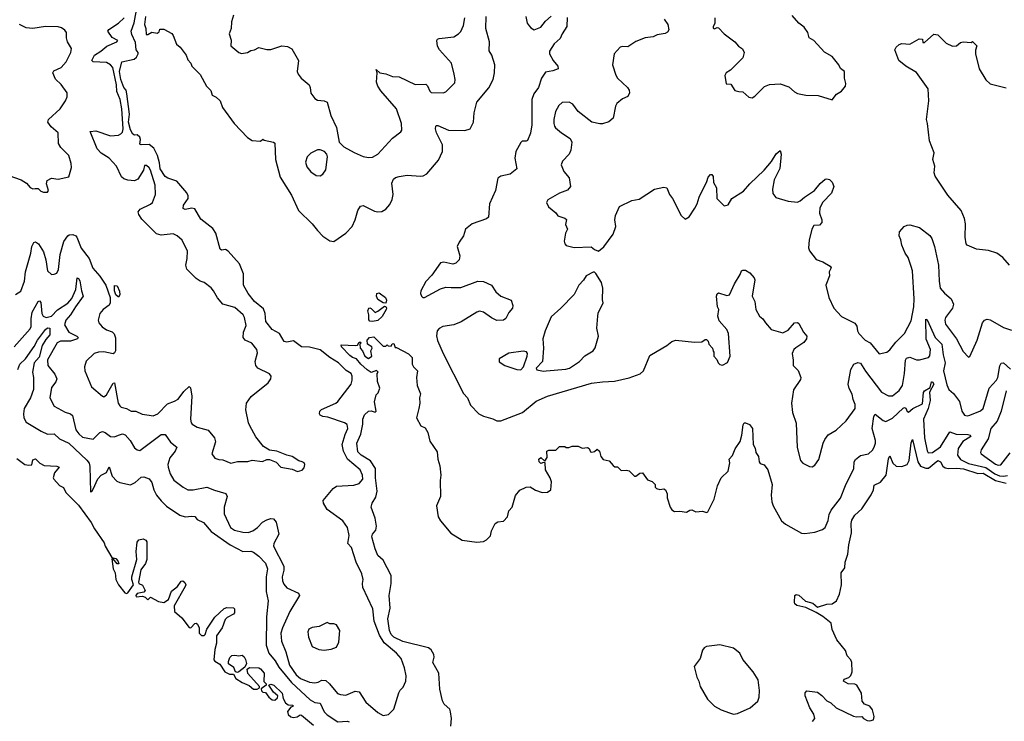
# Model space of a CAD drawing. Extents: x 2293878 to 2522763, y 823964 to 1006972.
# Tile 6 of 256: x 2305056 to 2312422, y 888905 to 894151. Entities that reach past the tile are written whole.
import ezdxf

# ---------------------------------------------------------------- set-up
doc = ezdxf.new("R2010")
doc.units = 0

msp = doc.modelspace()

# ---------------------------------------------------------------- linework, layer by layer
at = {"layer": '0CON20XD'}
for points in [[(2305015.8, 891705), (2305135, 891840), (2305142, 891858), (2305141.7, 891915), (2305149.4, 891965), (2305195, 892042.9), (2305205, 892048.6), (2305215, 892036.7), (2305221.2, 891955), (2305230.4, 891935), (2305255, 891923.4), (2305295, 891935.3), (2305338.9, 891981.1), (2305415, 892032.3), (2305445, 892065.3), (2305475.8, 892135), (2305485, 892220), (2305495, 892216.7), (2305505, 892198.1), (2305518, 892125), (2305531.8, 892085), (2305473.2, 892005), (2305435.7, 891944.3), (2305401.1, 891905), (2305390.6, 891870.6), (2305424.1, 891815), (2305483.1, 891785), (2305493.1, 891775), (2305489.2, 891765), (2305435, 891748.4), (2305362.2, 891747.8), (2305335.7, 891735), (2305265, 891606.7), (2305265.5, 891565.5), (2305319.6, 891499.6), (2305334.6, 891465), (2305327.4, 891442.6), (2305295, 891400), (2305280.8, 891325), (2305315, 891262.5), (2305397, 891217), (2305435.3, 891205.3), (2305451.5, 891191.5), (2305476.4, 891085), (2305497.5, 891055), (2305525, 891030.5), (2305605, 891014.5), (2305655, 891065.5), (2305675, 891071.4), (2305695, 891064.2), (2305735, 891034.5), (2305765, 891032.7), (2305796, 891044), (2305825, 891054.5), (2305845, 891046.7), (2305883.1, 891005), (2305915, 890950.8), (2305934.5, 890934.5), (2305955, 890930.6), (2306115, 891049.5), (2306145, 891050.8), (2306185, 890992.5), (2306230.8, 890955), (2306220, 890925), (2306180, 890875), (2306165.4, 890825), (2306166.1, 890805), (2306182.3, 890755), (2306208.4, 890708.4), (2306278.6, 890655), (2306315, 890636.7), (2306353.2, 890636.8), (2306456.6, 890656.6), (2306512.6, 890632.6), (2306597.7, 890607.7), (2306607.1, 890585), (2306586.5, 890505), (2306586.6, 890456.6), (2306633.5, 890355), (2306662, 890335), (2306725, 890318.8), (2306765, 890317.5), (2306800.1, 890329.9), (2306834.4, 890355), (2306871.9, 890395), (2306905, 890412.5), (2306935, 890420.6), (2306955, 890418.6), (2306974, 890395), (2306995.6, 890305), (2306956.9, 890235), (2306955.6, 890215), (2307031.5, 890065), (2307032.5, 890035), (2307018.8, 889985), (2307021.2, 889955), (2307031.3, 889931.3), (2307055, 889902.2), (2307142.1, 889862.1), (2307150, 889845), (2307076.9, 889725), (2307021.5, 889605), (2307010.7, 889565), (2307014.2, 889504.2), (2307048, 889425), (2307074.8, 889325), (2307125, 889251.4), (2307157.3, 889225), (2307225, 889196.8), (2307265, 889193.8), (2307288.8, 889198.8), (2307317.3, 889212.7), (2307345, 889210.5), (2307374.4, 889185), (2307433.7, 889113.7), (2307455, 889104.2), (2307495, 889101.4), (2307565, 889130.9), (2307595, 889125.5), (2307645, 889049.2), (2307735, 888970), (2307775, 888947.5), (2307815, 888956.7), (2307853.9, 888996.1), (2307891.3, 889118.7), (2307901.9, 889138.1), (2307925, 889160), (2307945.8, 889205), (2307947.1, 889245), (2307935.8, 889305.8), (2307908.8, 889375), (2307874.4, 889415), (2307782.3, 889492.3), (2307748.3, 889548.3), (2307708.8, 889655), (2307697.8, 889745), (2307624, 889905), (2307621.2, 889935), (2307626, 889965), (2307615, 890007.5), (2307574.3, 890095), (2307537.1, 890205), (2307510, 890235), (2307522, 890295), (2307509.2, 890355), (2307474.5, 890404.5), (2307355, 890489.2), (2307328.6, 890535), (2307325.7, 890555), (2307401.9, 890645), (2307425, 890662.2), (2307555, 890670.5), (2307595, 890682.5), (2307622.5, 890715), (2307621.5, 890745), (2307602.1, 890785), (2307507.8, 890865), (2307479.5, 890925), (2307469.1, 890975), (2307490.6, 891049.4), (2307511.2, 891095), (2307505, 891124.3), (2307485, 891137.3), (2307360.4, 891179.6), (2307325, 891183.6), (2307303.3, 891195), (2307298, 891205), (2307301.4, 891225), (2307313.5, 891236.5), (2307420, 891285), (2307435, 891297.1), (2307535.6, 891425), (2307542.9, 891455), (2307542.9, 891485), (2307535.6, 891505), (2307498.9, 891528.9), (2307441.1, 891585), (2307375, 891624.7), (2307305, 891682.5), (2307225, 891702.7), (2307165, 891704), (2307105, 891750.4), (2307055, 891740.8), (2307034.7, 891744.7), (2307000.4, 891805), (2306944, 891834), (2306897, 891895), (2306892.6, 891955), (2306879.2, 891989.2), (2306812.5, 892045), (2306764.7, 892105), (2306730, 892165), (2306730.8, 892250.8), (2306700, 892325), (2306615, 892420.9), (2306595, 892433.9), (2306565, 892428.9), (2306556.2, 892436.2), (2306523.3, 892555), (2306501, 892591), (2306410.5, 892660.5), (2306365, 892736.2), (2306345, 892743.1), (2306295, 892732.9), (2306278.6, 892738.6), (2306281.2, 892765), (2306315.9, 892815), (2306316.8, 892835), (2306307.5, 892857.5), (2306231.3, 892945), (2306165, 892965.7), (2306145, 892980), (2306105.8, 893035), (2306101, 893081), (2306085.8, 893135.8), (2306060.1, 893190.1), (2306025, 893218.4), (2305965, 893216.7), (2305955, 893221.2), (2305960.3, 893255), (2305955, 893273.1), (2305935, 893289.2), (2305915, 893287.9), (2305902.6, 893295), (2305885, 893326.8), (2305870.1, 893385), (2305876.2, 893445), (2305858, 893598), (2305852.4, 893625), (2305834.6, 893645), (2305811.4, 893705), (2305803.2, 893765), (2305818.9, 893835), (2305912.7, 893857.3), (2305929.8, 893870.2), (2305942.3, 893895), (2305942.1, 893905), (2305926.6, 893926.6), (2305921.3, 893981.3), (2305895, 894040.5), (2305890.9, 894065), (2305912.5, 894127.5), (2305935, 894248.8)], [(2306535, 892070.8), (2306507.1, 892125), (2306487.2, 892147.2), (2306435.5, 892185.5), (2306405, 892195.7), (2306375, 892215.8), (2306306, 892285), (2306300, 892315), (2306310, 892365), (2306310.7, 892420.7), (2306271.7, 892501.7), (2306233.3, 892535), (2306205, 892550), (2306115, 892541.2), (2306079.4, 892549.4), (2305969.2, 892659.2), (2305946.9, 892695), (2305943.1, 892715), (2305956.3, 892733.7), (2306035, 892772.5), (2306048.8, 892785), (2306071.2, 892845), (2306068.6, 892915), (2306035.7, 893025), (2306025, 893043.3), (2306005, 893060), (2305990, 893060), (2305983.3, 893025), (2305940.3, 892959.7), (2305915, 892945.7), (2305865, 892951.1), (2305835, 892962.2), (2305816.6, 892976.6), (2305780, 893055), (2305725.6, 893115), (2305665, 893154.4), (2305635.3, 893185.3), (2305583.8, 893315), (2305625, 893320), (2305735, 893282.5), (2305795, 893288.2), (2305812.6, 893297.4), (2305825, 893310.8), (2305830.2, 893335), (2305820.3, 893485), (2305806.8, 893555), (2305782.2, 893615), (2305779.5, 893665), (2305753.3, 893793.3), (2305734.8, 893814.8), (2305705, 893830), (2305605.6, 893835.6), (2305595.8, 893845), (2305615, 893885.4), (2305663.5, 893915), (2305707.1, 893952.9), (2305782.5, 893985), (2305790, 893995), (2305748.5, 894018.5), (2305715.6, 894065), (2305722.5, 894077.5), (2305795.5, 894124.5), (2305837.5, 894165)], [(2305996.2, 894175), (2305990, 894115), (2306000, 894085), (2306001.7, 894041.7), (2306015, 894040), (2306045, 894057.5), (2306085, 894050), (2306098.3, 894061.7), (2306105, 894080), (2306135, 894080), (2306195, 894047.5), (2306203.3, 894033.3), (2306229.3, 893969.3), (2306257.5, 893945), (2306302.5, 893885), (2306315, 893850), (2306337.5, 893825), (2306343.9, 893803.9), (2306405, 893742.5), (2306454.2, 893654.2), (2306485, 893622.5), (2306495, 893587.5), (2306525, 893571.2), (2306555, 893543.8), (2306574.3, 893494.3), (2306660, 893375), (2306761.3, 893271.3), (2306795, 893248), (2306856.7, 893243.3), (2306875, 893257.5), (2306885, 893250), (2306955, 893236.2), (2306965, 893227.5), (2306970, 893105), (2307005.5, 892975), (2307089.5, 892839.5), (2307141.9, 892725), (2307245, 892625.6), (2307285, 892575.8), (2307325, 892532), (2307375, 892498.8), (2307405, 892492), (2307495.6, 892554.4), (2307544.3, 892605.7), (2307566.4, 892653.6), (2307584.5, 892725.5), (2307605, 892756.7), (2307625, 892761.2), (2307709.7, 892719.7), (2307735, 892714.3), (2307765, 892717.1), (2307795, 892734.3), (2307825, 892770), (2307842.6, 892807.4), (2307848.8, 892845), (2307840.7, 892929.3), (2307851.8, 892958.2), (2307868.6, 892971.4), (2307895, 892980), (2307955, 892988.5), (2308055, 892981.1), (2308075.5, 892984.5), (2308101.1, 892998.9), (2308189.8, 893100.2), (2308219.2, 893165), (2308218.6, 893215), (2308173.1, 893305), (2308165.8, 893335), (2308168.8, 893355), (2308175, 893361.2), (2308185, 893360), (2308264.5, 893324.5), (2308385, 893321.9), (2308425, 893336), (2308451.5, 893385), (2308457.1, 893455), (2308476.9, 893535), (2308565, 893642), (2308597.1, 893705), (2308609.2, 893755), (2308610, 893815), (2308589.2, 893885), (2308568.3, 893918.3), (2308571.4, 893985), (2308544, 894085), (2308545.8, 894175)], [(2306656, 894185), (2306641.2, 894135), (2306638, 894085), (2306624, 894045), (2306637.7, 893997.7), (2306636.2, 893955), (2306695, 893906.2), (2306715, 893898.8), (2306760, 893905), (2306785, 893920), (2306813.3, 893926.7), (2306845, 893943.8), (2306905, 893928), (2306935, 893929.2), (2307015.9, 893955.9), (2307060, 893950), (2307092.7, 893932.7), (2307140.8, 893845), (2307132.5, 893765), (2307139.2, 893745), (2307162, 893715), (2307221.9, 893665), (2307230, 893645), (2307233.1, 893603.1), (2307265, 893561.2), (2307285, 893550), (2307335, 893544.4), (2307355.6, 893535), (2307383.1, 893435), (2307425.6, 893345), (2307445.8, 893235.8), (2307480.9, 893200.9), (2307557.3, 893157.3), (2307625, 893128), (2307665, 893120), (2307695, 893124.3), (2307735.4, 893144.6), (2307846.2, 893265), (2307907.3, 893312.7), (2307913.9, 893326.1), (2307912.9, 893375), (2307874.4, 893485), (2307758.9, 893618.9), (2307735.6, 893655), (2307725.9, 893684.1), (2307730, 893755), (2307721.7, 893778.3), (2307750, 893755), (2307795, 893746), (2307845, 893726.2), (2307895, 893724), (2308015, 893667.5), (2308095, 893669.2), (2308107.4, 893657.4), (2308125, 893616), (2308135, 893608.1), (2308225, 893604.4), (2308245, 893610.8), (2308310.7, 893679.3), (2308313.8, 893705), (2308307.1, 893745), (2308287.1, 893825), (2308195.6, 893925), (2308182.2, 893952.2), (2308176, 893995), (2308181.2, 894005), (2308195, 894010.8), (2308305, 894022.9), (2308338.8, 894045), (2308355, 894063.3), (2308375, 894106.7), (2308385.8, 894165)], [(2309152.3, 894167.7), (2309149.3, 894100.7), (2309115, 894046.2), (2309100.2, 894009.8), (2309055, 893972), (2309020, 893915), (2309020, 893895), (2309046.2, 893845), (2309081.2, 893805), (2309083.3, 893785), (2309045, 893769.2), (2308990.3, 893759.7), (2308960, 893715), (2308938.1, 893645), (2308902.9, 893597.1), (2308887.3, 893555), (2308888.2, 893365), (2308877.2, 893302.8), (2308855, 893249.2), (2308845, 893242.7), (2308815, 893241.8), (2308805, 893233.5), (2308767.9, 893165), (2308760.4, 893115), (2308774, 893035), (2308724.2, 892995), (2308655, 892982.3), (2308633.7, 892966.3), (2308614.7, 892875), (2308571.1, 892775), (2308564.2, 892675), (2308547.8, 892662.2), (2308440, 892625), (2308391.4, 892585), (2308377.1, 892535), (2308342.6, 892487.4), (2308330, 892455), (2308347.5, 892385), (2308343.3, 892355), (2308318.3, 892331.7), (2308295.9, 892324.1), (2308228.8, 892338.8), (2308205, 892332), (2308140, 892240), (2308095, 892194.2), (2308056.2, 892125), (2308053.8, 892105), (2308061.2, 892085), (2308072.5, 892075), (2308085, 892074), (2308205, 892138.8), (2308245, 892152), (2308285, 892149.2), (2308355, 892148.6), (2308484.4, 892195.6), (2308525, 892194.2), (2308585, 892166), (2308617.5, 892117.5), (2308655, 892083.8), (2308733, 892053), (2308746.2, 892015), (2308743.3, 891995), (2308715, 891962.5), (2308692.3, 891917.7), (2308675, 891903.8), (2308625, 891901.2), (2308585, 891921.2), (2308525, 891964.2), (2308495, 891970.6), (2308475, 891964.2), (2308358.5, 891891.5), (2308305, 891870.4), (2308222.6, 891857.4), (2308195, 891842.2), (2308178.9, 891825), (2308173.8, 891786.2), (2308181.7, 891751.7), (2308223.5, 891655), (2308375.7, 891355.7), (2308406, 891325), (2308429.5, 891269.5), (2308490, 891205), (2308525, 891186), (2308595, 891165.8), (2308625, 891150.8), (2308655, 891151.9), (2308816.8, 891213.2), (2308920.6, 891299.4), (2309005, 891336.9), (2309333.2, 891433.2), (2309415, 891444.6), (2309505, 891448), (2309615, 891474), (2309697.7, 891502.3), (2309723.3, 891525), (2309769.3, 891640.7), (2309826.2, 891673.8)], [(2308843.3, 894175), (2308852.5, 894125), (2308866.7, 894105), (2308879.3, 894089.3), (2308905, 894076.7), (2308955, 894096), (2308990.5, 894139.5), (2309032.6, 894177.4)], [(2310256.7, 894165), (2310256.7, 894125), (2310243, 894097), (2310245, 894087.5), (2310255, 894082.5), (2310275, 894093.3), (2310285, 894090), (2310325, 894046), (2310405.6, 893985.6), (2310433, 893953), (2310462.2, 893932.2), (2310475.7, 893905), (2310466.2, 893865), (2310373.3, 893775), (2310340, 893755), (2310330, 893735), (2310341.7, 893671.7), (2310375, 893670), (2310405, 893622.5), (2310435, 893613.3), (2310465, 893612.5), (2310511.7, 893571.7), (2310535, 893567.5), (2310555, 893580), (2310627.6, 893652.4), (2310665, 893666.9), (2310745, 893672.9), (2310810.5, 893650.5), (2310852.1, 893612.1), (2310875, 893600), (2310936.1, 893586.1), (2311030, 893585), (2311135, 893552.5)], [(2311135, 893552.5), (2311166.1, 893593.9), (2311203.9, 893616.1), (2311233.3, 893655), (2311236.7, 893675), (2311226.2, 893715), (2311226.7, 893765), (2311197, 893787), (2311183.8, 893815), (2311133.3, 893875), (2311077.7, 893907.7), (2310996.2, 893995), (2310963.3, 894015), (2310951.2, 894055), (2310925, 894096), (2310884, 894125), (2310835, 894183.3)], [(2304975, 892986), (2305067.5, 892955), (2305107.7, 892927.7), (2305135, 892897.5), (2305155, 892887.5), (2305170.7, 892889.3), (2305195, 892890), (2305215, 892870), (2305235, 892861.2), (2305265, 892861.2), (2305272, 892875), (2305256, 892925), (2305260.5, 892949.5), (2305295, 892966.7), (2305345, 892960), (2305422.5, 892977.5), (2305443.6, 893046.4), (2305442, 893075), (2305423.3, 893135), (2305364.4, 893194.4), (2305347.5, 893225), (2305344.2, 893305), (2305290.9, 893350.9), (2305266.2, 893385), (2305272, 893405), (2305359.2, 893485), (2305399.2, 893545), (2305410.8, 893575), (2305410, 893605), (2305367.4, 893667.4), (2305325, 893705.7), (2305302.9, 893755), (2305311.3, 893768.7), (2305365, 893794.4), (2305404.3, 893835), (2305439.2, 893905), (2305442.5, 893935), (2305414.2, 893985), (2305405.8, 894015), (2305406.2, 894055), (2305392.7, 894072.7), (2305369.5, 894089.5), (2305345, 894097.8), (2305248.8, 894101.2), (2305155, 894085.5), (2305105, 894090), (2305054, 894115)], [(2309878, 894155), (2309905.7, 894115.7), (2309912.5, 894075), (2309901.7, 894058.3), (2309885, 894048.8), (2309825, 894038), (2309795, 894024.2), (2309735, 894015.8), (2309665, 893987.5), (2309605, 893947.5), (2309565, 893950.8), (2309547.5, 893945), (2309502.5, 893895), (2309491.2, 893815), (2309515, 893737.5), (2309528.8, 893715), (2309604, 893645), (2309616.2, 893625), (2309618.8, 893605), (2309605, 893576.7), (2309565, 893560), (2309523.3, 893525), (2309513.3, 893505), (2309495.6, 893414.4), (2309462.4, 893387.6), (2309415, 893372.9), (2309395, 893371.4), (2309335, 893384.2), (2309235, 893464.2), (2309195, 893519.2), (2309165.8, 893534.2)], [(2312461.2, 892315), (2312412.1, 892372.1), (2312365, 892406), (2312304.1, 892425.9), (2312214.3, 892434.3), (2312145, 892464.3), (2312135.8, 892475), (2312130, 892525), (2312132.2, 892625), (2312124.4, 892665), (2312100, 892725), (2311999.3, 892839.3), (2311905, 892982.5), (2311896.7, 893005), (2311903.3, 893055), (2311886.7, 893105), (2311896.7, 893155), (2311863.3, 893245), (2311846.7, 893375), (2311840, 893405), (2311856.7, 893545), (2311852.5, 893635), (2311765, 893756.7), (2311684.4, 893804.4), (2311634, 893845), (2311603.3, 893925), (2311612.5, 893945), (2311635, 893966.7), (2311655, 893972.5), (2311715, 893967.5), (2311785, 894007.5), (2311810, 894005), (2311811.7, 893981.7), (2311825, 893980), (2311895, 894042.5), (2311925, 894037.5), (2311987.5, 893975), (2312035, 893953.3), (2312065, 893956.2), (2312095, 893980), (2312115, 893986.7), (2312175, 893980), (2312185, 893987.5), (2312217.5, 893955), (2312207, 893923), (2312206.7, 893895), (2312234.2, 893784.2), (2312282.7, 893702.7), (2312315, 893671.2), (2312435, 893642.5)], [(2309165.8, 893534.2), (2309115, 893532.5), (2309089.4, 893510.6), (2309065.5, 893464.5), (2309052.9, 893405), (2309052.9, 893375), (2309055.8, 893355), (2309065, 893342), (2309108.8, 893305), (2309173.9, 893263.9), (2309186.7, 893235), (2309178.1, 893175), (2309167.1, 893145), (2309117.7, 893092.3), (2309108, 893065), (2309126, 893015), (2309167.7, 892967.7), (2309176, 892905), (2309154.3, 892875.7), (2309093.3, 892855), (2309007.5, 892805), (2308996.7, 892785), (2309012.3, 892752.3), (2309067.7, 892707.7), (2309082.5, 892685), (2309135, 892666.7), (2309146.2, 892656.2), (2309139.3, 892619.3), (2309153.3, 892585), (2309140, 892555), (2309130, 892495), (2309133.3, 892475), (2309145, 892462.5), (2309205, 892448.8), (2309331.7, 892451.7), (2309355, 892432.5), (2309385, 892420), (2309425, 892453.3), (2309495, 892546.7), (2309515.8, 892605), (2309508.6, 892655), (2309512.1, 892687.9), (2309544.3, 892755.7), (2309635, 892800), (2309689.5, 892810.5), (2309805, 892884.3), (2309875, 892900), (2309896.7, 892895), (2309917.5, 892845), (2309940.8, 892815), (2310005, 892687.5), (2310035, 892660), (2310065, 892677.5), (2310107.4, 892742.6), (2310124.4, 892775.6), (2310139.2, 892825), (2310197.7, 892942.3), (2310206.7, 892975), (2310225, 892993.3), (2310235, 892992.5), (2310245, 892980), (2310246.7, 892935), (2310268, 892895), (2310272, 892815), (2310325, 892760), (2310355, 892766.2), (2310384.2, 892815), (2310471.7, 892868.3), (2310517.1, 892922.9), (2310625, 893026.5), (2310679.4, 893090.6), (2310715, 893148), (2310745, 893172.5), (2310752.5, 893145), (2310742.1, 893037.9), (2310701.5, 892955), (2310688.5, 892885), (2310691.3, 892851.3), (2310712.6, 892822.6), (2310804.5, 892794.5), (2310875, 892787.1), (2310895, 892795.7), (2310926, 892824), (2311002.5, 892875), (2311045, 892926.2), (2311081.7, 892958.3), (2311095, 892962), (2311115, 892956), (2311135, 892936.7), (2311146.7, 892905), (2311129.2, 892855), (2311065, 892786.2), (2311042.5, 892745), (2311038.8, 892705), (2311056.2, 892655), (2311056.7, 892635), (2311040, 892615), (2310997.7, 892612.3), (2310982, 892585), (2310963, 892503), (2310956.7, 892445), (2310963.9, 892423.9), (2311015, 892357.5), (2311065, 892340), (2311118.3, 892308.3), (2311127, 892297), (2311112.5, 892265), (2311113.3, 892235), (2311087.5, 892165), (2311110, 892075), (2311147.5, 891995), (2311205, 891931.2), (2311302.7, 891882.7), (2311318.8, 891858.8), (2311323.3, 891825), (2311333.3, 891805), (2311380, 891755), (2311418, 891735), (2311485, 891653.8), (2311542.5, 891665), (2311565, 891682), (2311610.8, 891739.2), (2311675.6, 891805), (2311725, 891900), (2311743.9, 892005), (2311747.3, 892065), (2311734.1, 892274.1), (2311725.9, 892305.9), (2311702.3, 892372.3), (2311680.5, 892405), (2311655.6, 892465), (2311648.6, 892505), (2311635.7, 892535.7), (2311638.6, 892565), (2311673.8, 892605), (2311695, 892615.7), (2311715, 892617.5), (2311788, 892598), (2311865, 892538.6), (2311880, 892515), (2311900.5, 892455), (2311930.5, 892315), (2311934.4, 892195), (2311943.1, 892145), (2311975, 892106), (2312025, 892064), (2312043.1, 892025), (2312034.4, 891995), (2311981.5, 891925), (2311977.1, 891905), (2311980.9, 891875), (2312065.3, 891765.3), (2312115, 891670), (2312155, 891627.5), (2312165, 891632.5), (2312219.4, 891755), (2312260, 891885), (2312275, 891904.3), (2312295, 891911.1), (2312316.9, 891906.9), (2312415, 891850), (2312475, 891828.8)], [(2307305, 892984), (2307325, 892996.2), (2307345, 893027.5), (2307358, 893125), (2307353.3, 893145), (2307337.5, 893165), (2307305, 893178.8), (2307285, 893178.8), (2307235, 893153.3), (2307206.7, 893125), (2307194, 893085), (2307205, 893050), (2307235, 893013.8), (2307275, 892986.2), (2307305, 892984)], [(2305025, 892096), (2305065, 892122), (2305091.2, 892195), (2305098.9, 892265), (2305139.4, 892405), (2305145.8, 892454.2), (2305161.2, 892485), (2305175, 892491.2), (2305197.5, 892475), (2305232.9, 892415), (2305251.4, 892355), (2305265, 892273.3), (2305295, 892246.7), (2305315, 892247.5), (2305333.6, 892256.4), (2305345.9, 892284.1), (2305358.5, 892395), (2305386.3, 892493.7), (2305415, 892536), (2305427.3, 892542.7), (2305454.2, 892544.2), (2305475, 892536), (2305484, 892525), (2305515, 892444), (2305576.7, 892365), (2305602.2, 892292.2), (2305655, 892233.8), (2305700.8, 892165), (2305731.8, 892075), (2305733.2, 892035), (2305725, 892017.1), (2305681.2, 891985), (2305656.2, 891955), (2305644, 891905), (2305648.8, 891885), (2305673.8, 891855), (2305705, 891831.9), (2305747.1, 891817.1), (2305762.4, 891802.4), (2305772.4, 891772.4), (2305772.1, 891675), (2305765, 891659.2), (2305755, 891653.3), (2305685, 891666.7), (2305645.6, 891664.4), (2305613.8, 891655), (2305552.6, 891597.4), (2305540.6, 891555), (2305542.5, 891525), (2305592, 891405), (2305675, 891335.8), (2305685, 891330.8), (2305705, 891346.9), (2305755, 891434), (2305765, 891436.7), (2305793.5, 891285), (2305803.9, 891263.9), (2305815, 891254.4), (2305855, 891243.1), (2305890, 891225), (2305925, 891224.3), (2305972.8, 891202.8), (2306023.6, 891193.6), (2306055, 891188.5), (2306090, 891205), (2306161.9, 891278.1), (2306215, 891297.8), (2306242.7, 891315), (2306285, 891371.1), (2306325, 891408), (2306335, 891397.5), (2306343.8, 891335), (2306334.5, 891164.5), (2306337.9, 891137.9), (2306345.7, 891125.7), (2306383.7, 891103.7), (2306465, 891081.5), (2306512.2, 891025), (2306520, 890995), (2306493.8, 890905), (2306515, 890873.8), (2306545, 890862.5), (2306575, 890860), (2306635.9, 890834.1), (2306685, 890848), (2306761.7, 890848.3), (2306795, 890856.7), (2306873, 890847), (2306905, 890862.5), (2306925, 890862.5), (2306975, 890842.5), (2307010, 890805), (2307095, 890790), (2307135, 890772.5), (2307168.3, 890781.7), (2307185, 890800), (2307190, 890825), (2307185, 890837.5), (2307170, 890845), (2307145, 890852.5), (2307095, 890886.2), (2307054.2, 890894.2), (2306980, 890925), (2306925, 890932.5), (2306879.5, 890959.5), (2306823, 891033), (2306776.9, 891115), (2306767.2, 891137.2), (2306747.1, 891235), (2306753.1, 891285), (2306786.4, 891333.6), (2306916, 891435), (2306934, 891465), (2306936.1, 891486.1), (2306925, 891503.3), (2306836.3, 891546.3), (2306821.9, 891565), (2306816.9, 891595), (2306835, 891660), (2306831.2, 891685), (2306792.4, 891732.4), (2306743.9, 891753.9), (2306727.8, 891775), (2306730.6, 891815), (2306750.8, 891865), (2306738, 891925), (2306728, 891945), (2306665, 892000), (2306575, 892024.4), (2306535, 892070.8)], [(2308974.4, 891524.4), (2308995, 891524.5), (2309142.2, 891537.8), (2309168, 891545), (2309243.8, 891595), (2309285, 891638.8), (2309345.5, 891674.5), (2309362.4, 891697.6), (2309387.1, 891785), (2309374, 891845), (2309380, 891935), (2309384.2, 891955.8), (2309421.2, 892035), (2309415.9, 892055.9), (2309417.5, 892145), (2309408.8, 892185), (2309365, 892252.5), (2309355, 892262.5), (2309345, 892262.5), (2309293.3, 892235), (2309275, 892202.5), (2309238.8, 892165), (2309203, 892097), (2309105.4, 891994.6), (2309030.9, 891929.1), (2308986, 891825), (2308968.8, 891765), (2308974, 891695), (2308966.7, 891595), (2308920, 891545), (2308925, 891532.5), (2308974.4, 891524.4)], [(2309826.2, 891673.8), (2309896.1, 891713.9), (2309933.9, 891746.1), (2309963.9, 891756.1), (2310105, 891740), (2310158.3, 891741.7), (2310185, 891760), (2310195, 891760), (2310207, 891747), (2310212.5, 891725), (2310240, 891695), (2310243, 891673), (2310250, 891665), (2310250, 891635), (2310270.7, 891610.7), (2310282.5, 891585), (2310295, 891572.5), (2310315, 891567.5), (2310351.7, 891588.3), (2310371.2, 891635), (2310358, 891805), (2310346, 891835), (2310288.3, 891898.3), (2310280, 891935), (2310286.4, 891983.6), (2310276.7, 892005), (2310270, 892085), (2310275, 892102.5), (2310285, 892110), (2310345, 892090), (2310366, 892094), (2310403.1, 892175), (2310445.8, 892245), (2310455, 892272.5), (2310465, 892278.8), (2310485, 892277.5), (2310517.3, 892257.3), (2310551.9, 892221.9), (2310554.4, 892205), (2310536.9, 892085), (2310555.6, 892045), (2310563.8, 891985), (2310591.2, 891935), (2310615, 891913.3), (2310634.4, 891884.4), (2310677.5, 891835), (2310765, 891810), (2310805, 891830), (2310853.3, 891885), (2310875, 891886.2), (2310885, 891880), (2310920, 891815), (2310944.1, 891784.1), (2310942.5, 891765), (2310923.4, 891736.6), (2310861.2, 891698.8), (2310848.6, 891685), (2310835.8, 891655), (2310843.3, 891605), (2310842, 891565), (2310878.7, 891528.7), (2310900, 891475), (2310898.3, 891461.7), (2310845.6, 891384.4), (2310829.5, 891285), (2310837.5, 891215), (2310865.5, 891135), (2310871.5, 890951.5), (2310897.1, 890855), (2310915, 890834.2), (2310965, 890810), (2310985, 890808.8), (2311005, 890820), (2311035, 890862.5), (2311065.7, 890985), (2311078.5, 891011.5), (2311103.8, 891046.2), (2311165, 891081.4), (2311238.9, 891151.1), (2311305.5, 891244.5), (2311305.6, 891275), (2311290.6, 891310.6), (2311285, 891350), (2311262.5, 891392.5), (2311254, 891425), (2311274.7, 891535.3), (2311297.5, 891575), (2311325, 891589.1), (2311345, 891582.5), (2311382.8, 891522.8), (2311502.2, 891365), (2311555, 891338.5), (2311585, 891338.9), (2311635, 891378.9), (2311661.2, 891415), (2311676.1, 891505), (2311683.8, 891605), (2311690.4, 891619.6), (2311715, 891627.5), (2311765, 891608.6), (2311787.7, 891607.7), (2311855, 891624.5), (2311865, 891637.1), (2311869.2, 891685), (2311836.4, 891763.6), (2311835, 891912.5), (2311845, 891906), (2311904.8, 891774.8), (2311954.1, 891725), (2311964.4, 891645), (2311979.3, 891585), (2311966.3, 891525), (2311991.9, 891421.9), (2312006.6, 891386.6), (2312042.5, 891355), (2312086.2, 891296.2), (2312104.5, 891225), (2312125, 891192.9), (2312145, 891188.6), (2312165, 891193.1), (2312245, 891226.2), (2312263.2, 891245), (2312308, 891395), (2312363.8, 891455), (2312373.8, 891475), (2312387.8, 891562.2), (2312397.6, 891582.4), (2312415, 891585.6), (2312468.3, 891538.3)], [(2305795, 892076.2), (2305775, 892094), (2305765, 892123.8), (2305766, 892164), (2305785, 892160), (2305802.4, 892122.4), (2305804.3, 892095), (2305795, 892076.2)], [(2307795, 892032.5), (2307775, 892034), (2307735, 892060), (2307724.3, 892085), (2307727.5, 892105), (2307745, 892108), (2307792, 892075), (2307800.8, 892055), (2307795, 892032.5)], [(2307695, 891893.3), (2307676.4, 891896.4), (2307666.7, 891906.7), (2307667.5, 891945), (2307660.8, 891975), (2307666.7, 891993.3), (2307675, 891996.2), (2307685, 891990.8), (2307715, 891962.5), (2307735, 891970.6), (2307785, 892008.8), (2307795, 892007.5), (2307801.2, 891995), (2307797.5, 891985), (2307766.9, 891933.1), (2307735, 891901.2), (2307695, 891893.3)], [(2305043.1, 891535), (2305057, 891575), (2305100.5, 891615), (2305165, 891708), (2305189.5, 891755), (2305248.6, 891835), (2305265, 891846.7), (2305281.9, 891845), (2305281.9, 891795), (2305250.5, 891759.5), (2305223.9, 891716.1), (2305201.7, 891628.3), (2305164.8, 891585), (2305152.2, 891515), (2305159.2, 891475), (2305158.7, 891385), (2305136.2, 891323.8), (2305089.7, 891245), (2305083.7, 891205), (2305086.4, 891173.6), (2305105, 891142.9), (2305215.8, 891075), (2305265, 891052.5), (2305315, 891053.8), (2305355, 891017.7), (2305423.8, 890983.8), (2305558.1, 890858.1), (2305574.8, 890834.8), (2305580.6, 890810.6), (2305585, 890620), (2305595, 890624), (2305605, 890641.2), (2305641.2, 890718.8), (2305665, 890744.5), (2305705.5, 890764.5), (2305725, 890807.5), (2305746.9, 890736.9), (2305781.8, 890701.8), (2305805, 890690.4), (2305885, 890673.4), (2305919.8, 890690.2), (2305965, 890730.8), (2305985, 890732), (2306025, 890718.8), (2306045, 890690), (2306059.6, 890635), (2306078.7, 890595), (2306115, 890554.6), (2306155, 890513.8), (2306255, 890446.2), (2306295, 890433.8), (2306345, 890439.4), (2306365.5, 890435.5), (2306384.7, 890414.7), (2306430.9, 890390.9), (2306487.7, 890325), (2306630.4, 890225), (2306725, 890175.4), (2306785, 890177.1), (2306805, 890170), (2306845, 890140.4), (2306895, 890087.9), (2306909.5, 890045), (2306899.5, 889985), (2306899.7, 889875), (2306914.5, 889805), (2306902.7, 889685), (2306898.8, 889475), (2306921, 889415), (2306968.4, 889358.4), (2306995, 889310.8), (2307089, 889195), (2307230, 889065), (2307265, 889044.7), (2307305, 889040.5), (2307334.7, 888975), (2307355, 888953.1), (2307435, 888900.8), (2307505, 888906.5), (2307520.3, 888900.3)], [(2308281.7, 888868.3), (2308286.8, 888925), (2308280, 888975), (2308275, 888995.7), (2308232.6, 889032.6), (2308218, 889058), (2308198.4, 889145), (2308190.6, 889265), (2308145.6, 889345), (2308156.2, 889385), (2308154.7, 889405), (2308135, 889439.6), (2308115, 889454.7), (2307922.8, 889502.8), (2307853.8, 889535), (2307834.7, 889555), (2307821.8, 889585), (2307809.5, 889670.5), (2307828.1, 889751.9), (2307819.6, 889845), (2307834, 889936), (2307833.9, 889995), (2307775, 890110.5), (2307735.7, 890145), (2307715.3, 890195), (2307691.6, 890285), (2307695.2, 890305), (2307719.1, 890335), (2307725.4, 890364.6), (2307716.2, 890425), (2307685.7, 890505), (2307692.9, 890535), (2307719.1, 890580.9), (2307730.3, 890625), (2307717.1, 890725), (2307718.1, 890795), (2307681.5, 890851.5), (2307610, 890895), (2307585, 890920), (2307578.8, 890985), (2307607.9, 891052.1), (2307622, 891128), (2307622.5, 891165), (2307635, 891196.2), (2307665, 891223.8), (2307685, 891226.7), (2307715, 891217.5), (2307722.5, 891225), (2307710, 891295), (2307722.5, 891345), (2307738.3, 891361.7), (2307750, 891395), (2307733.8, 891445), (2307730, 891505), (2307737.5, 891515), (2307725, 891528.8), (2307685, 891513.3), (2307655, 891532.9), (2307608, 891575), (2307575, 891614.4), (2307545, 891624.6), (2307525, 891640.9), (2307462.9, 891705), (2307460, 891720), (2307565.8, 891714.2), (2307582.5, 891717.5), (2307595, 891740), (2307605, 891740), (2307610, 891735), (2307600, 891725), (2307602.5, 891695), (2307620, 891675), (2307637.5, 891635), (2307665, 891617.5), (2307690, 891635), (2307682.5, 891675), (2307692.5, 891695), (2307690, 891705), (2307657.5, 891725), (2307656.7, 891755), (2307673.9, 891776.1), (2307705, 891780), (2307775, 891710), (2307795, 891710), (2307805, 891720), (2307813, 891713), (2307835, 891710), (2307841.7, 891728.3), (2307855, 891730), (2307865, 891700), (2307875, 891700), (2307963.6, 891653.6), (2307993.3, 891625), (2307992.5, 891575), (2308002.5, 891555), (2308032.5, 891525), (2308023.3, 891475), (2308030, 891415), (2308053.6, 891353.6), (2308046.2, 891325), (2308048.8, 891285), (2308043, 891243), (2308023.3, 891175), (2308056.7, 891115), (2308089.3, 891099.3), (2308110, 891065), (2308125, 891000), (2308178.8, 890918.8), (2308184.2, 890865), (2308200, 890815), (2308206.2, 890745), (2308201.2, 890705), (2308204, 890585), (2308174.3, 890515), (2308187.5, 890435), (2308202.9, 890402.9), (2308281.2, 890311.2), (2308365, 890260), (2308475, 890244.3), (2308525, 890250), (2308549.3, 890260.7), (2308577, 890293), (2308585, 890330), (2308612.5, 890385), (2308633.9, 890396.1), (2308675, 890402.5), (2308706.1, 890433.9), (2308715, 890480), (2308740, 890505), (2308749.3, 890540.7)], [(2308805, 891533.8), (2308823.9, 891556.1), (2308851.2, 891635), (2308853.8, 891655), (2308847.5, 891667.5), (2308822.5, 891672.5), (2308715, 891658.6), (2308643.8, 891615), (2308644.1, 891594.1), (2308685.8, 891565.8), (2308775, 891536), (2308805, 891533.8)], [(2308749.3, 890540.7), (2308765, 890592.5), (2308797, 890633), (2308845, 890656.2), (2308875, 890658.8), (2308915, 890633.8), (2308965, 890616.7), (2309005, 890617.5), (2309030, 890635), (2309033.3, 890695), (2309023.8, 890725), (2308990, 890785), (2308987, 890837), (2308975, 890840), (2308955, 890832.5), (2308943.3, 890845), (2308940, 890865), (2308955, 890877.5), (2308985, 890850), (2309001.7, 890878.3), (2309000, 890925), (2309015, 890932.5), (2309067, 890933), (2309095, 890960), (2309135, 890960), (2309143, 890953), (2309165, 890952.5), (2309188.3, 890961.7), (2309235, 890962.5), (2309265, 890947.5), (2309305, 890952.5), (2309317.5, 890945), (2309325, 890920), (2309335, 890917.5), (2309355, 890922.5), (2309375, 890940), (2309392.5, 890925), (2309402.5, 890885), (2309421.7, 890861.7), (2309465, 890852.5), (2309495, 890817.5), (2309508.3, 890808.3), (2309527, 890807), (2309555, 890780), (2309595, 890782.5), (2309615, 890777.5), (2309655, 890737.5), (2309665, 890737.5), (2309695, 890760), (2309715, 890762.5), (2309751.7, 890711.7), (2309787, 890697), (2309810, 890675), (2309810, 890655), (2309820, 890645), (2309845, 890637.5), (2309875, 890642.5), (2309887.5, 890635), (2309900, 890605), (2309900, 890575), (2309923.3, 890505), (2309935, 890487.5), (2309955, 890473.3), (2309995, 890476.7), (2310045, 890470), (2310070, 890485), (2310085, 890486.7), (2310115, 890472.5), (2310165, 890476.7), (2310195, 890467.5), (2310205, 890472.5), (2310252, 890565), (2310276.7, 890666.7), (2310303.3, 890725), (2310355.7, 890775), (2310367.5, 890837.5), (2310362.5, 890865), (2310387.6, 890892.4), (2310408.2, 890941.8), (2310445, 890996), (2310459.2, 891045), (2310467.3, 891122.7), (2310475, 891137.5), (2310485, 891137.5), (2310515, 891123.3), (2310538, 891095), (2310543.3, 890975), (2310557.3, 890947.3), (2310564, 890915), (2310583.8, 890885), (2310587.5, 890845), (2310595, 890832.5), (2310625, 890822.5), (2310653.3, 890785), (2310684.2, 890675), (2310677.5, 890595), (2310682.7, 890545), (2310693.6, 890515), (2310755, 890404.3), (2310785, 890378), (2310905, 890312), (2310930.5, 890309.5), (2311005, 890319.2), (2311061.3, 890338.7), (2311080.8, 890355), (2311103.9, 890406.1), (2311112.2, 890452.2), (2311127.1, 890485), (2311196.4, 890573.6), (2311232.9, 890667.1), (2311296.5, 890795), (2311299.5, 890845), (2311307.7, 890862.3), (2311345, 890891.5), (2311406.1, 890903.9), (2311436.7, 890933.3), (2311448.9, 890955), (2311459.5, 890985), (2311459.6, 891005), (2311432.8, 891095), (2311446.9, 891183.1), (2311455, 891202), (2311515, 891154.4), (2311535, 891147.5), (2311585, 891171.3), (2311665, 891247.5), (2311675, 891251.5), (2311685, 891245.8), (2311695, 891222.5), (2311705, 891216), (2311736.5, 891243.5), (2311810.4, 891279.6), (2311817.2, 891362.8), (2311825, 891375.5), (2311868.3, 891401.7), (2311876.7, 891443.3), (2311885, 891442.5), (2311895.3, 891425), (2311863.1, 891366.9), (2311867, 891303), (2311852.4, 891245), (2311818.3, 891165), (2311825.8, 891025), (2311845, 890926.7), (2311852.6, 890912.6), (2311885, 890916.2), (2311945, 890958.2), (2312015, 891070), (2312062.1, 891052.1), (2312149.5, 891049.5), (2312166.7, 891045), (2312171.2, 891035), (2312112.7, 890997.3), (2312076.9, 890945), (2312071.3, 890895), (2312093.3, 890863.3), (2312155, 890832), (2312285, 890803.7), (2312352.1, 890755), (2312385, 890741.6), (2312415, 890738.4), (2312446.3, 890743.7)], [(2312434.7, 891375), (2312398.8, 891225), (2312369.7, 891150.3), (2312321.8, 891095), (2312302.4, 891017.6), (2312247.8, 890935), (2312244.4, 890915), (2312250, 890905), (2312355, 890826.8), (2312375, 890820.4), (2312395, 890822.7), (2312465, 890911.4)], [(2310987.3, 888902.7), (2311003.3, 888925), (2310997.7, 888957.7), (2310966.2, 889005), (2310933.3, 889095), (2310933, 889117), (2310945, 889132.5), (2311023.6, 889123.6), (2311057.7, 889097.7), (2311095, 889057.5), (2311125, 889043.8), (2311163.3, 889005), (2311295, 888943.8), (2311315, 888937.5), (2311355, 888940), (2311367.5, 888925), (2311395, 888910.8), (2311415, 888908), (2311442.5, 888915), (2311448, 888942), (2311435, 888990), (2311415, 889017.5), (2311375, 889032.5), (2311357.5, 889055), (2311352.5, 889115), (2311317.5, 889175), (2311303, 889183), (2311254, 889184), (2311220, 889205), (2311225, 889220), (2311258.3, 889231.7), (2311273.6, 889246.4), (2311283.9, 889276.1), (2311281.2, 889345), (2311273.8, 889365), (2311246.2, 889395), (2311233.6, 889433.6), (2311168.8, 889515), (2311135, 889592.5), (2311127.6, 889637.6), (2311065, 889688.6), (2311015, 889718.1), (2310936.2, 889756.2), (2310870.7, 889770.8), (2310855, 889784.3), (2310852.3, 889795), (2310854.1, 889845.9), (2310865, 889853.8), (2310885, 889848.8), (2310935, 889804.4), (2310988.7, 889788.7), (2311025, 889758), (2311095, 889780), (2311135, 889783.3), (2311167.5, 889805), (2311189.2, 889855), (2311204.3, 889925.7), (2311200.8, 890015), (2311228.1, 890051.9), (2311231.2, 890095), (2311251.8, 890155), (2311260, 890225), (2311279.5, 890315), (2311277, 890383), (2311282.1, 890407.9), (2311305, 890446.2), (2311355, 890493.8), (2311425, 890598.6), (2311442.9, 890635), (2311448.5, 890671.5), (2311495, 890693.8), (2311539.3, 890745), (2311555, 890867.5), (2311565, 890890), (2311587.7, 890835), (2311612.2, 890812.2), (2311655, 890810.7), (2311694.8, 890825.2), (2311710, 890855), (2311725, 890987.5), (2311735, 891012.5), (2311774.3, 890845), (2311795, 890812.9), (2311835, 890796.7), (2311855, 890797.2), (2311925.3, 890855.3), (2311945, 890845.5), (2311961.7, 890811.7), (2311979.5, 890799.5), (2312005, 890794.7), (2312067.8, 890797.8), (2312117.1, 890792.9), (2312225, 890758.8), (2312265, 890760.3), (2312355, 890705.7), (2312434.8, 890684.8)], [(2305035, 890870), (2305094, 890825), (2305125, 890819.4), (2305146.4, 890823.6), (2305155, 890860), (2305173, 890867), (2305206.4, 890836.4), (2305238.3, 890818.3), (2305335, 890812), (2305352.5, 890805), (2305317.4, 890762.6), (2305306.2, 890726.2), (2305311.2, 890715), (2305355, 890669.4), (2305383, 890653), (2305400, 890615), (2305495, 890521.1), (2305590.7, 890390.8), (2305615, 890343.5), (2305688.8, 890238.8), (2305695.8, 890215), (2305745, 890130), (2305775, 890123.3), (2305791.2, 890105), (2305796.7, 890083.3), (2305785, 890082.5), (2305755, 890120), (2305745, 890120), (2305754.4, 890044.4), (2305769.1, 890015), (2305774.1, 889965), (2305795, 889924.4), (2305843.5, 889865), (2305855, 889861.1), (2305865, 889866.2), (2305907.5, 889925), (2305894.2, 889965), (2305894.2, 889985), (2305931.1, 890115), (2305927.8, 890175), (2305934.4, 890245.6), (2305947.3, 890262.7), (2305979.3, 890269.3), (2305999.3, 890259.3), (2306006.1, 890246.1), (2306006.7, 890115), (2305996.9, 890085), (2305962.4, 890037.6), (2305944.2, 889944.2), (2305946.7, 889935), (2305975, 889921.9), (2305995.7, 889884.3), (2305985, 889870), (2305935, 889860), (2305924, 889845), (2305926.7, 889836.7), (2305975, 889841.1), (2305993.8, 889833.8), (2306015, 889813.3), (2306035, 889834), (2306095, 889801.1), (2306135, 889794.4), (2306168.6, 889815), (2306192.4, 889877.6), (2306237.7, 889912.3), (2306265, 889953.3), (2306276, 889956), (2306292.3, 889942.3), (2306298, 889925), (2306295, 889912.5), (2306212.8, 889767.2), (2306215, 889726), (2306269.9, 889679.9), (2306325, 889607.5), (2306337.5, 889605), (2306365, 889637.1), (2306375, 889639.2), (2306385, 889632.5), (2306398.1, 889605), (2306399.2, 889565), (2306415, 889546), (2306435, 889546), (2306444, 889555), (2306457.1, 889595), (2306515.5, 889684.5), (2306585, 889747.5), (2306605, 889756.2), (2306655, 889752.5), (2306662.5, 889745), (2306663, 889717), (2306656.7, 889705), (2306609.1, 889680.9), (2306593.6, 889666.4), (2306570, 889605), (2306528.6, 889545), (2306529.5, 889490.5), (2306517, 889443), (2306508.1, 889365), (2306515, 889354.6), (2306552.7, 889332.7), (2306591.5, 889275), (2306625, 889257.8), (2306656.7, 889256.7), (2306673.3, 889225), (2306719.4, 889195), (2306772, 889172), (2306805.6, 889144.4), (2306832.5, 889145), (2306850, 889155), (2306850, 889165), (2306762.7, 889262.7), (2306757.5, 889295), (2306775, 889307.5), (2306845, 889303.8), (2306857.9, 889297.9), (2306884, 889265), (2306883.6, 889203.6), (2306900, 889185), (2306900, 889175), (2306861.7, 889148.3), (2306865, 889132.5), (2306875, 889123.3), (2306895, 889120), (2306920, 889085), (2306945, 889066.7), (2306965, 889062.5), (2306985, 889080), (2306987.5, 889095), (2306953.6, 889123.6), (2306920, 889175), (2306935, 889182.5), (2306956.7, 889175), (2307020, 889115), (2307027.5, 889075), (2307043.6, 889043.6), (2307065, 889027.5), (2307100, 889025), (2307100, 889015), (2307085, 889010), (2307060.7, 888979.3), (2307063.6, 888955), (2307085, 888939.1), (2307105, 888933.9), (2307131.1, 888938.9), (2307155, 888952.5), (2307165, 888950), (2307255, 888876)], [(2307335, 889435.8), (2307385, 889444.2), (2307425, 889460), (2307443, 889497), (2307450.8, 889585), (2307425, 889626.2), (2307405, 889633.8), (2307375, 889633.8), (2307355, 889643.3), (2307295.8, 889614.2), (2307245, 889606), (2307220, 889595), (2307212.5, 889575), (2307216.2, 889535), (2307244.3, 889464.3), (2307295, 889440.8), (2307335, 889435.8)], [(2310395, 888958.6), (2310425, 888962.2), (2310520, 889005), (2310577.1, 889055), (2310588.1, 889085), (2310591.4, 889135), (2310581.4, 889215), (2310544.4, 889275), (2310466.4, 889366.4), (2310444.2, 889415), (2310395, 889452.2), (2310295, 889477.1), (2310195, 889463.8), (2310176.1, 889453.9), (2310163.9, 889436.1), (2310146.1, 889373.9), (2310102.5, 889315), (2310121.2, 889235), (2310135.8, 889205.8), (2310145.8, 889165), (2310201.1, 889071.1), (2310255, 889019.4), (2310305, 888990), (2310365, 888967.5), (2310395, 888958.6)], [(2306685, 889270), (2306670, 889275), (2306657.7, 889307.7), (2306617.5, 889335), (2306617, 889353), (2306628.3, 889381.7), (2306643, 889397), (2306665, 889400), (2306695, 889393.8), (2306719.3, 889399.3), (2306736.1, 889386.1), (2306745.9, 889365.9), (2306753, 889337), (2306740.7, 889309.3), (2306695, 889273.8), (2306685, 889270)]]:
    msp.add_lwpolyline(points, dxfattribs=at)

doc.saveas('drawing.dxf')
